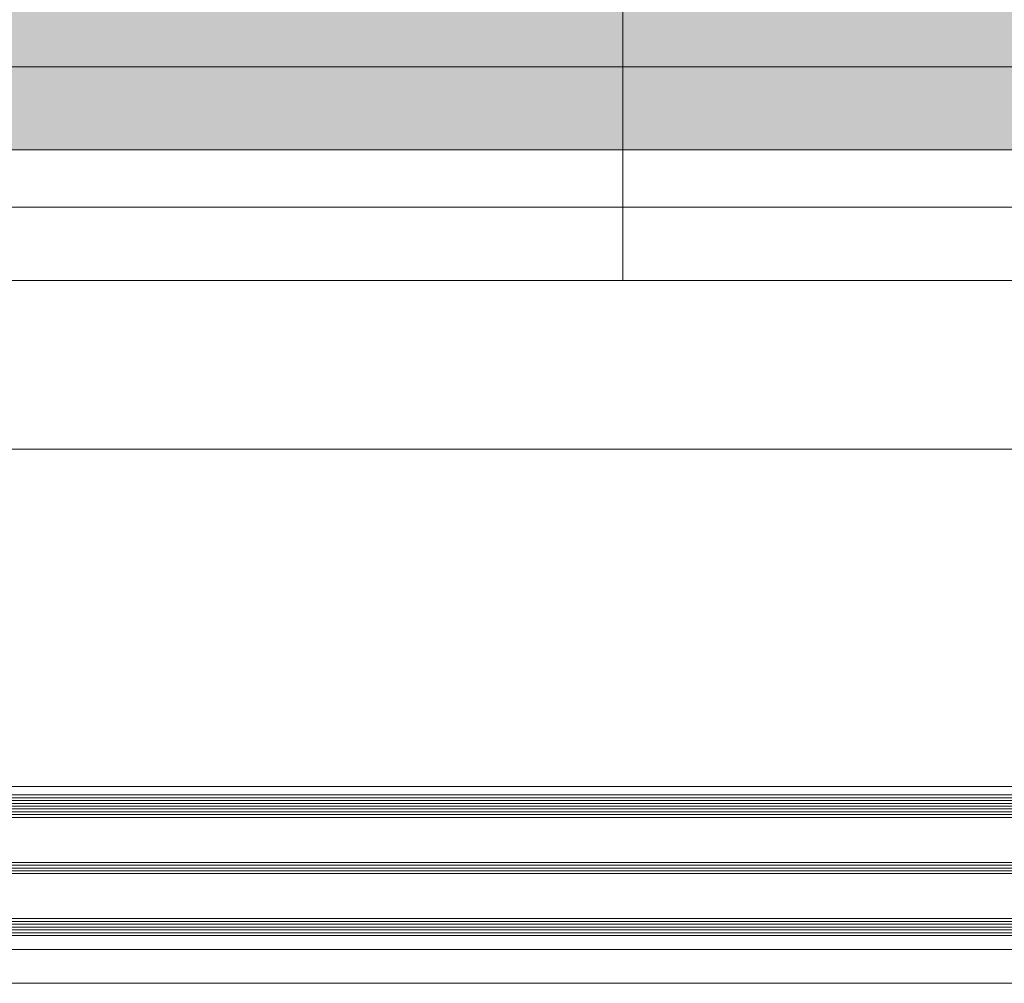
# Model space of a CAD drawing. Header units: millimetres. Extents: x -440702 to -371925, y -30726 to 14201.
# Tile 9 of 256: x -435364 to -435014, y -20076 to -19733. Entities that reach past the tile are written whole.
import ezdxf
from ezdxf.enums import TextEntityAlignment as Align

# ---------------------------------------------------------------- set-up
doc = ezdxf.new("R2010")
doc.units = ezdxf.units.MM
doc.header["$MEASUREMENT"] = 0
doc.layers.add('A-AREA.IFC Model', color=7, linetype='Continuous')
doc.layers.add('New_C-TOPO.IFC Model', color=7, linetype='Continuous')
for name, color, linetype, lineweight in [('ARCHICAD Zone Stamps_Pen_No__1', 7, 'Continuous', 13), ('New_A-13-UKS_Pen_No__250', 7, 'Continuous', 13), ('New_C-TOPO.IFC Model_Pen_No__1', 7, 'Continuous', 13), ('SA viimistlus_põrand_Pen_No__1', 7, 'Continuous', 13)]:
    doc.layers.add(name, color=color, linetype=linetype, lineweight=lineweight)
doc.layers.add('SA viimistlus_põrand_Pen_No__2', color=7, linetype='Continuous', lineweight=15, true_color=0x444444)
doc.styles.add('GENERATED_STYLE_1', font='txt')

# ---------------------------------------------------------------- blocks, each defined once
blk = doc.blocks.new('Tuulekoda_101_5_1', base_point=(-434152.9, -18725.26))
at = {"layer": 'A-AREA.IFC Model', "linetype": 'Continuous', "lineweight": 0, "true_color": 0xffffff}
blk.add_hatch(color=7, dxfattribs=at).paths.add_polyline_path([(-431574.85, -18691.21), (-435674.85, -18691.21), (-435674.85, -19779.53), (-431574.85, -19779.53)])
at = {"layer": 'ARCHICAD Zone Stamps_Pen_No__1', "color": 7, "lineweight": 13, "style": 'GENERATED_STYLE_1'}
for tag, p in [('ROOM_NAME', (-434152.9, -18775.54)), ('ROOM_NUMBER', (-434152.9, -19121.26)), ('ROOM_AREA', (-434152.9, -19466.97))]:
    blk.add_attdef(tag, text='', height=220, dxfattribs=at).set_placement(p, align=Align.TOP_LEFT)
blk = doc.blocks.new('Morph_2_1')
at = {"layer": 'New_C-TOPO.IFC Model_Pen_No__1', "color": 7, "linetype": 'Continuous', "lineweight": 13, "flags": 128}
blk.add_lwpolyline([(-435674.84, -19885.91), (-431574.84, -19885.91)], dxfattribs=at)

msp = doc.modelspace()

# ---------------------------------------------------------------- hatches: boundary and pattern name
at = {"layer": 'SA viimistlus_põrand_Pen_No__1', "linetype": 'Continuous', "lineweight": 13}
h = msp.add_hatch(dxfattribs=at)
h.set_pattern_fill('Brick___Stack_Bond_0001', style=0, pattern_type=2)
h.set_pattern_definition([(0, (0, 0), (0, 50), []), (90, (0, 0), (-225, 0), [])])
h.paths.add_polyline_path([(-435675.99, -19825.91), (-431579.09, -19825.91), (-431579.09, -18431.27), (-435675.99, -18431.27)])

# ---------------------------------------------------------------- linework, layer by layer
at = {"layer": 'A-AREA.IFC Model', "color": 7, "linetype": 'Continuous', "lineweight": 0, "true_color": 0xffffff, "flags": 128}
msp.add_lwpolyline([(-431574.85, -18691.21), (-435674.85, -18691.21), (-435674.85, -19779.53), (-431574.85, -19779.53)], close=True, dxfattribs=at)
at = {"layer": 'New_A-13-UKS_Pen_No__250', "color": 7, "linetype": 'Continuous', "lineweight": 13}
for p, q in [((-434740.22, -19825.91), (-435624.85, -19825.91)), ((-434740.22, -20005.91), (-435624.85, -20005.91)), ((-435637.85, -20008.91), (-434740.22, -20008.91)), ((-435637.85, -20009.91), (-434740.22, -20009.91)), ((-435637.85, -20010.91), (-434740.22, -20010.91)), ((-435637.85, -20011.91), (-434740.22, -20011.91)), ((-435637.85, -20012.91), (-434740.22, -20012.91)), ((-435637.85, -20013.91), (-434740.22, -20013.91)), ((-435637.85, -20014.91), (-434740.22, -20014.91)), ((-435637.85, -20015.91), (-434740.22, -20015.91)), ((-435637.85, -20016.91), (-434740.22, -20016.91)), ((-435637.85, -20032.91), (-434740.22, -20032.91)), ((-435637.85, -20033.91), (-434740.22, -20033.91)), ((-435637.85, -20034.91), (-434740.22, -20034.91)), ((-435637.85, -20035.91), (-434740.22, -20035.91)), ((-435637.85, -20036.91), (-434740.22, -20036.91)), ((-435637.85, -20052.91), (-434740.22, -20052.91)), ((-435637.85, -20053.91), (-434740.22, -20053.91)), ((-435637.85, -20054.91), (-434740.22, -20054.91)), ((-435637.85, -20055.91), (-434740.22, -20055.91)), ((-435637.85, -20056.91), (-434740.22, -20056.91)), ((-435637.85, -20057.91), (-434740.22, -20057.91)), ((-435637.85, -20058.91), (-434740.22, -20058.91)), ((-434740.22, -20063.91), (-435624.85, -20063.91)), ((-434740.22, -20075.91), (-435624.85, -20075.91))]:
    msp.add_line(p, q, dxfattribs=at)
at = {"layer": 'SA viimistlus_põrand_Pen_No__2', "color": 250, "linetype": 'Continuous', "lineweight": 15, "true_color": 0x444444, "flags": 128}
msp.add_lwpolyline([(-435675.99, -19825.91), (-431579.09, -19825.91), (-431579.09, -18431.27), (-435675.99, -18431.27)], close=True, dxfattribs=at)

# ---------------------------------------------------------------- block references
at = {"layer": 'A-AREA.IFC Model', "color": 7, "linetype": 'Continuous', "lineweight": 13}
msp.add_blockref('Tuulekoda_101_5_1', (-434152.9, -18725.26), dxfattribs=at)
at = {"layer": 'New_C-TOPO.IFC Model', "linetype": 'Continuous', "lineweight": 0}
msp.add_blockref('Morph_2_1', (0, 0), dxfattribs=at)

doc.saveas('drawing.dxf')
